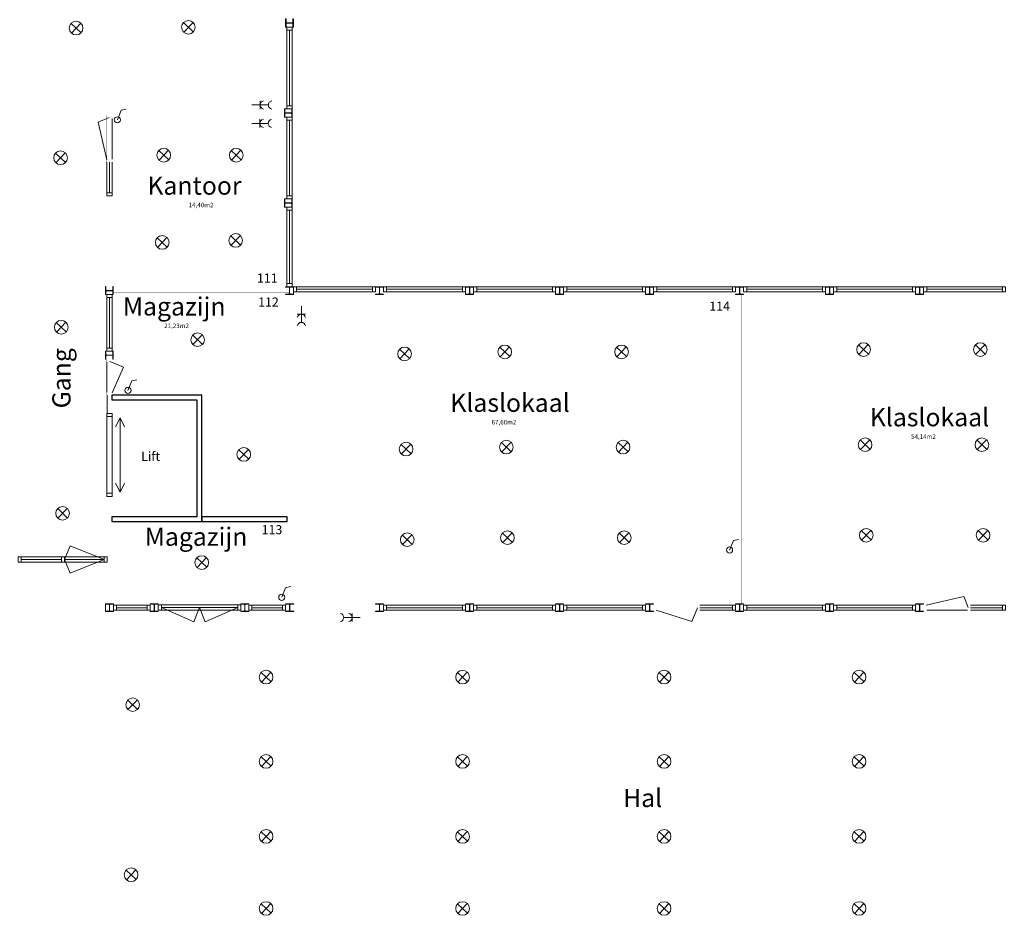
# Model space of a CAD drawing. Header units: millimetres. Extents: x -539328 to 307283, y -3176 to 118900.
# Tile 23 of 33: x 246536 to 268196, y 28434 to 48135. Entities that reach past the tile are written whole.
import ezdxf

# ---------------------------------------------------------------- set-up
doc = ezdxf.new("R2010")
doc.units = ezdxf.units.MM
doc.header["$LTSCALE"] = 50
doc.header["$MEASUREMENT"] = 0
doc.layers.get('0').update_dxf_attribs({"linetype": 'CONTINUOUS'})
doc.layers.add('Binnendeurkozin', color=4, linetype='CONTINUOUS', lineweight=18)
for name, color, linetype in [('Binnenkozijn', 4, 'CONTINUOUS'), ('Binnenmuur', 1, 'CONTINUOUS'), ('Buitenmuur', 1, 'CONTINUOUS'), ('Lichtpunt', 7, 'CONTINUOUS'), ('Lift', 3, 'CONTINUOUS'), ('Profiel', 5, 'CONTINUOUS'), ('Schakelaar', 7, 'CONTINUOUS'), ('Scheidingswanden', 1, 'CONTINUOUS'), ('TEKST', 7, 'CONTINUOUS'), ('Timmerwerk', 5, 'CONTINUOUS'), ('TRAPPEN', 2, 'CONTINUOUS'), ('Wandcontactdoos', 7, 'CONTINUOUS')]:
    doc.layers.add(name, color=color, linetype=linetype)
doc.styles.get("Standard").update_dxf_attribs({"font": 'romans.shx'})

msp = doc.modelspace()

# ---------------------------------------------------------------- linework, layer by layer
at = {"layer": 'Binnendeurkozin', "lineweight": 0}
for p, q in [((248502.721, 45980.308), (248261.59, 45881.478)), ((248566.721, 45065.308), (248566.721, 45965.308)), ((248261.59, 45881.478), (248452.721, 45050.308)), ((248452.721, 40598.807), (248452.721, 39943.807)), ((248516.721, 40613.807), (248817.02, 40490.727)), ((248817.02, 40490.727), (248566.721, 39928.807)), ((247522.721, 36259.809), (247645.801, 36560.109)), ((247645.801, 36560.109), (248392.721, 36259.809)), ((247522.721, 36316.809), (248392.721, 36316.809)), ((248392.721, 36259.809), (247522.721, 36259.809)), ((247522.721, 36259.809), (247645.801, 35959.51)), ((247645.801, 35959.51), (248392.721, 36259.809)), ((267304.892, 35449.438), (266473.722, 35258.307)), ((267403.722, 35208.307), (267304.892, 35449.438)), ((250492.221, 35149.515), (249592.221, 35149.515)), ((249652.221, 35206.515), (250492.221, 35206.515)), ((250369.14, 34892.137), (249652.221, 35206.515)), ((250492.221, 35206.515), (250369.14, 34892.137)), ((250492.221, 35263.515), (251392.221, 35263.515)), ((251332.221, 35206.515), (250492.221, 35206.515)), ((250492.221, 35206.515), (250615.301, 34892.137)), ((250615.301, 34892.137), (251332.221, 35206.515)), ((261320.641, 34894.007), (260533.722, 35144.307)), ((261443.722, 35194.307), (261320.641, 34894.007)), ((266488.722, 35144.307), (267388.722, 35144.307))]:
    msp.add_line(p, q, dxfattribs=at)
at = {"layer": 'Binnendeurkozin', "lineweight": 0, "const_width": 0.8}
for points in [[(248566.721, 46032.308), (248452.721, 46032.308), (248452.721, 45980.308), (248502.721, 45980.308), (248502.721, 45965.308), (248566.721, 45965.308), (248566.721, 46032.308)], [(248452.721, 45980.308), (248502.721, 45980.308), (248502.721, 45050.308), (248452.721, 45050.308), (248452.721, 45980.308)], [(248566.721, 44998.308), (248452.721, 44998.308), (248452.721, 45050.308), (248502.721, 45050.308), (248502.721, 45065.308), (248566.721, 45065.308), (248566.721, 44998.308)], [(248452.721, 40665.807), (248566.721, 40665.807), (248566.721, 40613.807), (248516.721, 40613.807), (248516.721, 40598.807), (248452.721, 40598.807), (248452.721, 40665.807)], [(248452.721, 40066.467), (248452.721, 40598.807)], [(248566.721, 39928.807), (248516.721, 39928.807), (248516.721, 40613.807), (248566.721, 40613.807), (248566.721, 39928.807)], [(248452.721, 39876.807), (248566.721, 39876.807), (248566.721, 39928.807), (248516.721, 39928.807), (248516.721, 39943.807), (248452.721, 39943.807), (248452.721, 39876.807)], [(260481.722, 35258.307), (260481.722, 35144.307), (260533.722, 35144.307), (260533.722, 35194.307), (260548.722, 35194.307), (260548.722, 35258.307), (260481.722, 35258.307)], [(260533.722, 35144.307), (260533.722, 35194.307), (261443.722, 35194.307), (261443.722, 35144.307), (260533.722, 35144.307)], [(260548.722, 35258.307), (261448.722, 35258.307)], [(261495.722, 35258.307), (261495.722, 35144.307), (261443.722, 35144.307), (261443.722, 35194.307), (261428.722, 35194.307), (261428.722, 35258.307), (261495.722, 35258.307)], [(266421.722, 35144.307), (266421.722, 35258.307), (266473.722, 35258.307), (266473.722, 35208.307), (266488.722, 35208.307), (266488.722, 35144.307), (266421.722, 35144.307)], [(267403.722, 35258.307), (267403.722, 35208.307), (266473.722, 35208.307), (266473.722, 35258.307), (267403.722, 35258.307)], [(267455.722, 35144.307), (267455.722, 35258.307), (267403.722, 35258.307), (267403.722, 35208.307), (267388.722, 35208.307), (267388.722, 35144.307), (267455.722, 35144.307)]]:
    msp.add_lwpolyline(points, dxfattribs=at)
at = {"layer": 'Binnendeurkozin', "lineweight": 0}
for points in [[(247522.721, 36202.809), (247455.721, 36202.809), (247455.721, 36316.809), (247522.721, 36316.809), (247522.721, 36202.809)], [(248392.721, 36202.809), (247522.721, 36202.809)], [(248459.721, 36202.809), (248392.721, 36202.809), (248392.721, 36316.809), (248459.721, 36316.809), (248459.721, 36202.809)], [(249592.221, 35263.515), (250492.221, 35263.515)], [(251392.221, 35149.515), (250492.221, 35149.515)]]:
    msp.add_lwpolyline(points, dxfattribs=at)
at = {"layer": 'Binnenkozijn', "lineweight": 0}
for p, q in [((252471.721, 46239.308), (252471.721, 47905.308)), ((252528.721, 47905.308), (252528.721, 46239.308)), ((252471.721, 44259.308), (252471.721, 45925.308)), ((252528.721, 45925.308), (252528.721, 44259.308)), ((248452.721, 44328.308), (248452.721, 44998.308)), ((248509.721, 44998.308), (248509.721, 44328.308)), ((252471.721, 42329.308), (252471.721, 43945.308)), ((252528.721, 43945.308), (252528.721, 42329.308)), ((248509.721, 40912.808), (248509.721, 42024.308)), ((248566.721, 42059.808), (248566.721, 40912.808)), ((252628.721, 42205.308), (254294.721, 42205.308)), ((254294.721, 42148.308), (252628.721, 42148.308)), ((254608.721, 42205.308), (256274.721, 42205.308)), ((256274.721, 42148.308), (254608.721, 42148.308)), ((256588.721, 42205.308), (258254.721, 42205.308)), ((258254.721, 42148.308), (256588.721, 42148.308)), ((258568.721, 42205.308), (260234.721, 42205.308)), ((260234.721, 42148.308), (258568.721, 42148.308)), ((260548.721, 42205.308), (262214.721, 42205.308)), ((262214.721, 42148.308), (260548.721, 42148.308)), ((262528.721, 42205.308), (264194.721, 42205.308)), ((264194.721, 42148.308), (262528.721, 42148.308)), ((264508.721, 42205.308), (266174.721, 42205.308)), ((266174.721, 42148.308), (264508.721, 42148.308)), ((266488.721, 42205.308), (268154.721, 42205.308)), ((268154.721, 42148.308), (266488.721, 42148.308)), ((248566.721, 39404.807), (248566.721, 37716.809)), ((246567.221, 36316.809), (247455.721, 36316.809)), ((247455.721, 36259.809), (246567.221, 36259.809)), ((248668.221, 35258.307), (249338.221, 35258.307)), ((249338.221, 35201.307), (248668.221, 35201.307)), ((251646.221, 35258.307), (252316.221, 35258.307)), ((252316.221, 35201.307), (251646.221, 35201.307)), ((254608.721, 35258.307), (256274.721, 35258.307)), ((256274.721, 35201.307), (254608.721, 35201.307)), ((256588.721, 35258.307), (258254.721, 35258.307)), ((258254.721, 35201.307), (256588.721, 35201.307)), ((258568.721, 35258.307), (260234.721, 35258.307)), ((260234.721, 35201.307), (258568.721, 35201.307)), ((261495.722, 35258.307), (262216.221, 35258.307)), ((262216.221, 35201.307), (261495.722, 35201.307)), ((262528.721, 35258.307), (264194.721, 35258.307)), ((264194.721, 35201.307), (262528.721, 35201.307)), ((264508.721, 35258.307), (266174.721, 35258.307)), ((266174.721, 35201.307), (264508.721, 35201.307)), ((267455.722, 35258.307), (268154.721, 35258.308)), ((268154.721, 35201.308), (267455.722, 35201.308))]:
    msp.add_line(p, q, dxfattribs=at)
for points in [[(252414.721, 47905.308), (252414.721, 47972.308), (252528.721, 47972.308), (252528.721, 47905.308), (252414.721, 47905.308)], [(252414.721, 46239.308), (252414.721, 47905.308)], [(252414.721, 46172.308), (252414.721, 46239.308), (252528.721, 46239.308), (252528.721, 46172.308), (252414.721, 46172.308)], [(252414.721, 45925.308), (252414.721, 45992.308), (252528.721, 45992.308), (252528.721, 45925.308), (252414.721, 45925.308)], [(252414.721, 44259.308), (252414.721, 45925.308)], [(248566.721, 44998.308), (248566.721, 44328.308)], [(248566.721, 44328.308), (248566.721, 44261.308), (248452.721, 44261.308), (248452.721, 44328.308), (248566.721, 44328.308)], [(252414.721, 44192.308), (252414.721, 44259.308), (252528.721, 44259.308), (252528.721, 44192.308), (252414.721, 44192.308)], [(252414.721, 43945.308), (252414.721, 44012.308), (252528.721, 44012.308), (252528.721, 43945.308), (252414.721, 43945.308)], [(252414.721, 42329.308), (252414.721, 43945.308)], [(252414.721, 42262.308), (252414.721, 42329.308), (252528.721, 42329.308), (252528.721, 42262.308), (252414.721, 42262.308)], [(252561.721, 42262.308), (252628.721, 42262.308), (252628.721, 42148.308), (252561.721, 42148.308), (252561.721, 42262.308)], [(252628.721, 42262.308), (254294.721, 42262.308)], [(254294.721, 42262.308), (254361.721, 42262.308), (254361.721, 42148.308), (254294.721, 42148.308), (254294.721, 42262.308)], [(254541.721, 42262.308), (254608.721, 42262.308), (254608.721, 42148.308), (254541.721, 42148.308), (254541.721, 42262.308)], [(254608.721, 42262.308), (256274.721, 42262.308)], [(256274.721, 42262.308), (256341.721, 42262.308), (256341.721, 42148.308), (256274.721, 42148.308), (256274.721, 42262.308)], [(256521.721, 42262.308), (256588.721, 42262.308), (256588.721, 42148.308), (256521.721, 42148.308), (256521.721, 42262.308)], [(256588.721, 42262.308), (258254.721, 42262.308)], [(258254.721, 42262.308), (258321.721, 42262.308), (258321.721, 42148.308), (258254.721, 42148.308), (258254.721, 42262.308)], [(258501.721, 42262.308), (258568.721, 42262.308), (258568.721, 42148.308), (258501.721, 42148.308), (258501.721, 42262.308)], [(258568.721, 42262.308), (260234.721, 42262.308)], [(260234.721, 42262.308), (260301.721, 42262.308), (260301.721, 42148.308), (260234.721, 42148.308), (260234.721, 42262.308)], [(260481.721, 42262.308), (260548.721, 42262.308), (260548.721, 42148.308), (260481.721, 42148.308), (260481.721, 42262.308)], [(260548.721, 42262.308), (262214.721, 42262.308)], [(262214.721, 42262.308), (262281.721, 42262.308), (262281.721, 42148.308), (262214.721, 42148.308), (262214.721, 42262.308)], [(262461.721, 42262.308), (262528.721, 42262.308), (262528.721, 42148.308), (262461.721, 42148.308), (262461.721, 42262.308)], [(262528.721, 42262.308), (264194.721, 42262.308)], [(264194.721, 42262.308), (264261.721, 42262.308), (264261.721, 42148.308), (264194.721, 42148.308), (264194.721, 42262.308)], [(264441.721, 42262.308), (264508.721, 42262.308), (264508.721, 42148.308), (264441.721, 42148.308), (264441.721, 42262.308)], [(264508.721, 42262.308), (266174.721, 42262.308)], [(266174.721, 42262.308), (266241.721, 42262.308), (266241.721, 42148.308), (266174.721, 42148.308), (266174.721, 42262.308)], [(266421.721, 42262.308), (266488.721, 42262.308), (266488.721, 42148.308), (266421.721, 42148.308), (266421.721, 42262.308)], [(266488.721, 42262.308), (268154.721, 42262.308)], [(268154.721, 42262.308), (268221.721, 42262.308), (268221.721, 42148.308), (268154.721, 42148.308), (268154.721, 42262.308)], [(248452.721, 42024.308), (248452.721, 42091.308), (248566.721, 42091.308), (248566.721, 42024.308), (248452.721, 42024.308)], [(248452.721, 40912.808), (248452.721, 42059.808)], [(248452.721, 40845.808), (248452.721, 40912.808), (248566.721, 40912.808), (248566.721, 40845.808), (248452.721, 40845.808)], [(248452.721, 39404.807), (248452.721, 39471.807), (248566.721, 39471.807), (248566.721, 39404.807), (248452.721, 39404.807)], [(248452.721, 37716.809), (248452.721, 39404.807)], [(248452.721, 37649.809), (248452.721, 37716.809), (248566.721, 37716.809), (248566.721, 37649.809), (248452.721, 37649.809)], [(246567.221, 36202.809), (246500.221, 36202.809), (246500.221, 36316.809), (246567.221, 36316.809), (246567.221, 36202.809)], [(247455.721, 36202.809), (246567.221, 36202.809)], [(248668.221, 35144.307), (248601.221, 35144.307), (248601.221, 35258.307), (248668.221, 35258.307), (248668.221, 35144.307)], [(249338.221, 35144.307), (248668.221, 35144.307)], [(249405.221, 35144.307), (249338.221, 35144.307), (249338.221, 35258.307), (249405.221, 35258.307), (249405.221, 35144.307)], [(249652.221, 35149.515), (249585.221, 35149.515), (249585.221, 35263.515), (249652.221, 35263.515), (249652.221, 35149.515)], [(251399.221, 35149.515), (251332.221, 35149.515), (251332.221, 35263.515), (251399.221, 35263.515), (251399.221, 35149.515)], [(251646.221, 35144.307), (251579.221, 35144.307), (251579.221, 35258.307), (251646.221, 35258.307), (251646.221, 35144.307)], [(252316.221, 35144.307), (251646.221, 35144.307)], [(252383.221, 35144.307), (252316.221, 35144.307), (252316.221, 35258.307), (252383.221, 35258.307), (252383.221, 35144.307)], [(254608.721, 35144.307), (254541.721, 35144.307), (254541.721, 35258.307), (254608.721, 35258.307), (254608.721, 35144.307)], [(256274.721, 35144.307), (254608.721, 35144.307)], [(256341.721, 35144.307), (256274.721, 35144.307), (256274.721, 35258.307), (256341.721, 35258.307), (256341.721, 35144.307)], [(256588.721, 35144.307), (256521.721, 35144.307), (256521.721, 35258.307), (256588.721, 35258.307), (256588.721, 35144.307)], [(258254.721, 35144.307), (256588.721, 35144.307)], [(258321.721, 35144.307), (258254.721, 35144.307), (258254.721, 35258.307), (258321.721, 35258.307), (258321.721, 35144.307)], [(258568.721, 35144.307), (258501.721, 35144.307), (258501.721, 35258.307), (258568.721, 35258.307), (258568.721, 35144.307)], [(260234.721, 35144.307), (258568.721, 35144.307)], [(260301.721, 35144.307), (260234.721, 35144.307), (260234.721, 35258.307), (260301.721, 35258.307), (260301.721, 35144.307)], [(262216.221, 35144.307), (261495.722, 35144.307)], [(262283.221, 35144.307), (262216.221, 35144.307), (262216.221, 35258.307), (262283.221, 35258.307), (262283.221, 35144.307)], [(262528.721, 35144.307), (262461.721, 35144.307), (262461.721, 35258.307), (262528.721, 35258.307), (262528.721, 35144.307)], [(264194.721, 35144.307), (262528.721, 35144.307)], [(264261.721, 35144.307), (264194.721, 35144.307), (264194.721, 35258.307), (264261.721, 35258.307), (264261.721, 35144.307)], [(264508.721, 35144.307), (264441.721, 35144.307), (264441.721, 35258.307), (264508.721, 35258.307), (264508.721, 35144.307)], [(266174.721, 35144.307), (264508.721, 35144.307)], [(266241.721, 35144.307), (266174.721, 35144.307), (266174.721, 35258.307), (266241.721, 35258.307), (266241.721, 35144.307)], [(268154.721, 35144.308), (267455.722, 35144.307)], [(268221.721, 35144.308), (268154.721, 35144.308), (268154.721, 35258.308), (268221.721, 35258.308), (268221.721, 35144.308)]]:
    msp.add_lwpolyline(points, dxfattribs=at)
at = {"layer": 'Binnenmuur', "lineweight": 0, "const_width": 0.8}
for points in [[(248459.721, 42179.808), (248559.721, 42179.807), (248559.721, 44261.308), (248459.721, 44261.308), (248459.721, 42179.808), (248559.721, 42179.807)], [(252521.721, 35286.807), (252521.721, 35286.807), (252521.721, 42091.307), (252421.721, 42091.307), (252421.721, 35286.807), (252521.721, 35286.807)], [(262421.721, 35286.807), (262421.721, 35286.807), (262421.721, 42091.307), (262321.721, 42091.307), (262321.721, 35286.807), (262421.721, 35286.807)], [(248559.721, 39876.807), (248559.721, 39471.807), (248459.721, 39471.807), (248459.721, 39876.807), (248559.721, 39876.807)], [(248511.221, 35286.808), (248559.721, 35286.807), (248559.721, 37649.809), (248459.721, 37649.809), (248459.721, 35286.808), (248511.221, 35286.808)]]:
    msp.add_lwpolyline(points, dxfattribs=at)
at = {"layer": 'Buitenmuur', "lineweight": 0}
msp.add_line((248459.721, 39876.807), (248459.721, 39471.807), dxfattribs=at)
at = {"layer": 'Buitenmuur', "lineweight": 0, "const_width": 0.8}
for points in [[(252357.721, 46032.308), (245536.221, 46032.308), (245536.221, 46132.308), (252357.721, 46132.308), (252357.721, 46032.308)], [(252468.721, 42126.807), (248595.221, 42126.807), (248595.221, 42226.807), (252468.721, 42226.807), (252468.721, 42126.807)], [(254448.721, 35151.307), (252477.721, 35151.307), (252477.721, 35251.307), (254448.721, 35251.307), (254448.721, 35151.307)]]:
    msp.add_lwpolyline(points, dxfattribs=at)
at = {"layer": 'Lichtpunt', "lineweight": 0}
for p, q in [((247668.395, 48054.21), (247885.938, 47847.631)), ((247673.877, 47842.149), (247880.456, 48059.692)), ((250137.712, 48071.464), (250355.255, 47864.884)), ((250143.193, 47859.403), (250349.773, 48076.946)), ((247325.987, 45200.424), (247543.53, 44993.844)), ((247331.469, 44988.363), (247538.048, 45205.905)), ((249596.588, 45257.617), (249814.13, 45051.037)), ((249602.069, 45045.556), (249808.649, 45263.099)), ((251189.875, 45257.617), (251407.418, 45051.037)), ((251195.357, 45045.556), (251401.937, 45263.099)), ((249562.687, 43338.141), (249780.23, 43131.562)), ((249568.169, 43126.08), (249774.749, 43343.623)), ((251178.574, 43383.305), (251396.117, 43176.726)), ((251184.056, 43171.244), (251390.635, 43388.787)), ((247341.896, 41474.36), (247559.438, 41267.781)), ((247347.377, 41262.299), (247553.957, 41479.842)), ((250341.585, 41199.162), (250559.128, 40992.582)), ((250347.067, 40987.101), (250553.647, 41204.643)), ((264990.053, 40983.088), (265207.596, 40776.508)), ((264995.535, 40771.026), (265202.115, 40988.569)), ((267559.981, 40983.088), (267777.524, 40776.508)), ((267565.463, 40771.026), (267772.042, 40988.569)), ((254893.438, 40887.005), (255110.981, 40680.426)), ((254898.92, 40674.944), (255105.5, 40892.487)), ((257097.668, 40930.192), (257315.211, 40723.612)), ((257103.15, 40718.131), (257309.73, 40935.674)), ((259667.596, 40930.192), (259885.139, 40723.612)), ((259673.078, 40718.131), (259879.657, 40935.674)), ((254928.069, 38793.793), (255145.612, 38587.213)), ((254933.551, 38581.732), (255140.13, 38799.275)), ((257132.299, 38836.98), (257349.842, 38630.4)), ((257137.781, 38624.919), (257344.36, 38842.461)), ((259702.227, 38836.98), (259919.77, 38630.4)), ((259707.708, 38624.919), (259914.288, 38842.461)), ((265024.684, 38889.875), (265242.227, 38683.296)), ((265030.166, 38677.814), (265236.745, 38895.357)), ((267594.612, 38889.875), (267812.155, 38683.296)), ((267600.094, 38677.814), (267806.673, 38895.357)), ((251357.24, 38676.522), (251574.782, 38469.942)), ((251362.721, 38464.461), (251569.301, 38682.003)), ((247371.373, 37380.076), (247588.915, 37173.496)), ((247376.854, 37168.015), (247583.434, 37385.558)), ((257157.232, 36843.895), (257374.775, 36637.316)), ((257162.714, 36631.834), (257369.293, 36849.377)), ((259727.16, 36843.895), (259944.703, 36637.316)), ((259732.642, 36631.834), (259939.221, 36849.377)), ((265049.617, 36896.791), (265267.16, 36690.211)), ((265055.099, 36684.729), (265261.678, 36902.272)), ((267619.545, 36896.791), (267837.088, 36690.211)), ((267625.027, 36684.729), (267831.606, 36902.272)), ((254953.002, 36800.708), (255170.545, 36594.129)), ((254958.484, 36588.647), (255165.063, 36806.19)), ((250432.364, 36296.72), (250649.907, 36090.141)), ((250437.846, 36084.659), (250644.426, 36302.202)), ((251847.147, 33776.87), (252064.69, 33570.291)), ((251852.629, 33564.809), (252059.209, 33782.352)), ((256170.225, 33776.87), (256387.767, 33570.291)), ((256175.706, 33564.809), (256382.286, 33782.352)), ((260602.839, 33776.87), (260820.382, 33570.291)), ((260608.321, 33564.809), (260814.9, 33782.352)), ((264892.465, 33776.87), (265110.007, 33570.291)), ((264897.946, 33564.809), (265104.526, 33782.352)), ((248912.559, 33170.191), (249130.102, 32963.611)), ((248918.041, 32958.13), (249124.62, 33175.673)), ((251847.147, 31923.128), (252064.69, 31716.549)), ((251852.629, 31711.067), (252059.209, 31928.61)), ((256170.225, 31923.128), (256387.767, 31716.549)), ((256175.706, 31711.067), (256382.286, 31928.61)), ((260602.839, 31923.128), (260820.382, 31716.549)), ((260608.321, 31711.067), (260814.9, 31928.61)), ((264892.465, 31923.128), (265110.007, 31716.549)), ((264897.946, 31711.067), (265104.526, 31928.61)), ((251847.147, 30271.613), (252064.69, 30065.033)), ((251852.629, 30059.551), (252059.209, 30277.094)), ((256170.225, 30271.613), (256387.767, 30065.033)), ((256175.706, 30059.551), (256382.286, 30277.094)), ((260602.839, 30271.613), (260820.382, 30065.033)), ((260608.321, 30059.551), (260814.9, 30277.094)), ((264892.465, 30271.613), (265110.007, 30065.033)), ((264897.946, 30059.551), (265104.526, 30277.094)), ((248878.827, 29429.003), (249096.37, 29222.423)), ((248884.309, 29216.942), (249090.888, 29434.484)), ((251847.147, 28687.506), (252064.69, 28480.926)), ((251852.629, 28475.445), (252059.209, 28692.988)), ((256170.225, 28687.506), (256387.767, 28480.926)), ((256175.706, 28475.445), (256382.286, 28692.988)), ((260602.839, 28687.506), (260820.382, 28480.926)), ((260608.321, 28475.445), (260814.9, 28692.988)), ((264892.465, 28687.506), (265110.007, 28480.926)), ((264897.946, 28475.445), (265104.526, 28692.988))]:
    msp.add_line(p, q, dxfattribs=at)
for centre in [(247777.167, 47950.92), (250246.483, 47968.174), (249705.359, 45154.327), (251298.647, 45154.327), (247434.758, 45097.134), (249671.459, 43234.852), (251287.345, 43280.016), (247450.667, 41371.071), (250450.357, 41095.872), (257206.44, 40826.902), (259776.368, 40826.902), (265098.825, 40879.798), (267668.753, 40879.798), (255002.21, 40783.715), (255036.841, 38690.503), (257241.07, 38733.69), (259810.998, 38733.69), (265133.455, 38786.586), (267703.383, 38786.586), (251466.011, 38573.232), (247480.144, 37276.786), (255061.774, 36697.419), (257266.003, 36740.605), (259835.931, 36740.605), (265158.389, 36793.501), (267728.316, 36793.501), (250541.136, 36193.431), (251955.919, 33673.581), (256278.996, 33673.581), (260711.611, 33673.581), (265001.236, 33673.581), (249021.33, 33066.901), (251955.919, 31819.838), (256278.996, 31819.838), (260711.611, 31819.838), (265001.236, 31819.838), (251955.919, 30168.323), (256278.996, 30168.323), (260711.611, 30168.323), (265001.236, 30168.323), (248987.599, 29325.713), (251955.919, 28584.216), (256278.996, 28584.216), (260711.611, 28584.216), (265001.236, 28584.216)]:
    msp.add_circle(centre, 150, dxfattribs=at)
at = {"layer": 'Lift', "lineweight": 0, "const_width": 0.8}
msp.add_lwpolyline([(248568.971, 39776.807), (250432.971, 39776.807), (250432.971, 37200.309), (248568.971, 37200.309), (248568.971, 39776.807)], dxfattribs=at)
at = {"layer": 'Profiel', "lineweight": 0}
msp.add_line((252367.221, 45992.308), (252519.221, 45992.308), dxfattribs=at)
for points in [[(252557.221, 48152.308), (252547.721, 48152.308), (252547.721, 48080.308, -0.414213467), (252532.721, 48065.308), (252410.721, 48065.308, -0.414213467), (252395.721, 48080.308), (252395.721, 48152.308), (252386.221, 48152.308), (252386.221, 47972.308), (252395.721, 47972.308), (252395.721, 48044.308, -0.41421385), (252410.721, 48059.308), (252532.721, 48059.308, -0.414213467), (252547.721, 48044.308), (252547.721, 47972.308), (252557.221, 47972.308)], [(252528.721, 46172.308), (252519.221, 46172.308), (252519.221, 46100.308, -0.414213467), (252504.221, 46085.308), (252382.221, 46085.308, -0.414213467), (252367.221, 46100.308), (252367.221, 46172.308), (252357.721, 46172.308), (252357.721, 45992.308), (252367.221, 45992.308), (252367.221, 46064.308, -0.41421385), (252382.221, 46079.308), (252504.221, 46079.307, -0.414213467), (252519.221, 46064.307), (252519.221, 45992.307), (252528.721, 45992.308)], [(252528.721, 44192.308), (252519.221, 44192.308), (252519.221, 44120.308, -0.414213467), (252504.221, 44105.308), (252382.221, 44105.308, -0.414213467), (252367.221, 44120.308), (252367.221, 44192.308), (252357.721, 44192.308), (252357.721, 44012.308), (252367.221, 44012.308), (252367.221, 44084.308, -0.41421385), (252382.221, 44099.308), (252504.221, 44099.307, -0.414213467), (252519.221, 44084.307), (252519.221, 44012.307), (252528.721, 44012.308)], [(248595.221, 42266.807), (248585.721, 42266.807), (248585.721, 42194.807, -0.414213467), (248570.721, 42179.807), (248448.721, 42179.808, -0.414213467), (248433.721, 42194.808), (248433.721, 42266.808), (248424.221, 42266.808), (248424.221, 42086.808), (248433.721, 42086.808), (248433.721, 42158.808, -0.41421385), (248448.721, 42173.807), (248570.721, 42173.807, -0.414213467), (248585.721, 42158.807), (248585.721, 42086.807), (248595.221, 42086.807)], [(252381.721, 42262.308), (252381.721, 42252.808), (252453.721, 42252.807, -0.414213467), (252468.721, 42237.807), (252468.721, 42115.807, -0.414213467), (252453.721, 42100.807), (252381.721, 42100.807), (252381.721, 42091.307), (252561.721, 42091.307), (252561.721, 42100.807), (252489.721, 42100.807, -0.41421385), (252474.721, 42115.807), (252474.721, 42237.807, -0.414213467), (252489.721, 42252.807), (252561.721, 42252.807), (252561.721, 42262.308)], [(254361.721, 42262.308), (254361.721, 42252.808), (254433.721, 42252.807, -0.414213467), (254448.721, 42237.807), (254448.721, 42115.807, -0.414213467), (254433.721, 42100.807), (254361.721, 42100.807), (254361.721, 42091.307), (254541.721, 42091.307), (254541.721, 42100.807), (254469.721, 42100.807, -0.41421385), (254454.721, 42115.807), (254454.721, 42237.807, -0.414213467), (254469.721, 42252.807), (254541.721, 42252.807), (254541.721, 42262.308)], [(256341.721, 42262.308), (256341.721, 42252.808), (256413.721, 42252.807, -0.414213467), (256428.721, 42237.807), (256428.721, 42115.807, -0.414213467), (256413.721, 42100.807), (256341.721, 42100.807), (256341.721, 42091.307), (256521.721, 42091.307), (256521.721, 42100.807), (256449.721, 42100.807, -0.41421385), (256434.721, 42115.807), (256434.721, 42237.807, -0.414213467), (256449.721, 42252.807), (256521.721, 42252.807), (256521.721, 42262.308)], [(258321.721, 42262.308), (258321.721, 42252.808), (258393.721, 42252.807, -0.414213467), (258408.721, 42237.807), (258408.721, 42115.807, -0.414213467), (258393.721, 42100.807), (258321.721, 42100.807), (258321.721, 42091.307), (258501.721, 42091.307), (258501.721, 42100.807), (258429.721, 42100.807, -0.41421385), (258414.721, 42115.807), (258414.721, 42237.807, -0.414213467), (258429.721, 42252.807), (258501.721, 42252.807), (258501.721, 42262.308)], [(260301.721, 42262.308), (260301.721, 42252.808), (260373.721, 42252.807, -0.414213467), (260388.721, 42237.807), (260388.721, 42115.807, -0.414213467), (260373.721, 42100.807), (260301.721, 42100.807), (260301.721, 42091.307), (260481.721, 42091.307), (260481.721, 42100.807), (260409.721, 42100.807, -0.41421385), (260394.721, 42115.807), (260394.721, 42237.807, -0.414213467), (260409.721, 42252.807), (260481.721, 42252.807), (260481.721, 42262.308)], [(262281.721, 42262.308), (262281.721, 42252.808), (262353.721, 42252.807, -0.414213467), (262368.721, 42237.807), (262368.721, 42115.807, -0.414213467), (262353.721, 42100.807), (262281.721, 42100.807), (262281.721, 42091.307), (262461.721, 42091.307), (262461.721, 42100.807), (262389.721, 42100.807, -0.41421385), (262374.721, 42115.807), (262374.721, 42237.807, -0.414213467), (262389.721, 42252.807), (262461.721, 42252.807), (262461.721, 42262.308)], [(264261.721, 42262.308), (264261.721, 42252.808), (264333.721, 42252.807, -0.414213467), (264348.721, 42237.807), (264348.721, 42115.807, -0.414213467), (264333.721, 42100.807), (264261.721, 42100.807), (264261.721, 42091.307), (264441.721, 42091.307), (264441.721, 42100.807), (264369.721, 42100.807, -0.41421385), (264354.721, 42115.807), (264354.721, 42237.807, -0.414213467), (264369.721, 42252.807), (264441.721, 42252.807), (264441.721, 42262.308)], [(266241.721, 42262.308), (266241.721, 42252.808), (266313.721, 42252.807, -0.414213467), (266328.721, 42237.807), (266328.721, 42115.807, -0.414213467), (266313.721, 42100.807), (266241.721, 42100.807), (266241.721, 42091.307), (266421.721, 42091.307), (266421.721, 42100.807), (266349.721, 42100.807, -0.41421385), (266334.721, 42115.807), (266334.721, 42237.807, -0.414213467), (266349.721, 42252.807), (266421.721, 42252.807), (266421.721, 42262.308)], [(248595.221, 40845.808), (248585.721, 40845.808), (248585.721, 40773.808, -0.414213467), (248570.721, 40758.808), (248448.721, 40758.808, -0.414213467), (248433.721, 40773.808), (248433.721, 40845.808), (248424.221, 40845.808), (248424.221, 40665.808), (248433.721, 40665.808), (248433.721, 40737.808, -0.41421385), (248448.721, 40752.808), (248570.721, 40752.807, -0.414213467), (248585.721, 40737.807), (248585.721, 40665.807), (248595.221, 40665.808)], [(248601.221, 35115.807), (248601.221, 35125.307), (248529.221, 35125.307, -0.414213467), (248514.221, 35140.307), (248514.221, 35262.307, -0.414213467), (248529.221, 35277.307), (248601.221, 35277.307), (248601.221, 35286.807), (248421.221, 35286.808), (248421.221, 35277.308), (248493.221, 35277.308, -0.41421385), (248508.221, 35262.308), (248508.22, 35140.308, -0.414213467), (248493.22, 35125.308), (248421.22, 35125.308), (248421.221, 35115.807)], [(249585.221, 35115.807), (249585.221, 35125.307), (249513.221, 35125.307, -0.414213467), (249498.221, 35140.307), (249498.221, 35262.307, -0.414213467), (249513.221, 35277.307), (249585.221, 35277.307), (249585.221, 35286.807), (249405.221, 35286.807), (249405.221, 35277.307), (249477.221, 35277.307, -0.41421385), (249492.221, 35262.307), (249492.22, 35140.307, -0.414213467), (249477.22, 35125.307), (249405.22, 35125.307), (249405.221, 35115.807)], [(251579.221, 35115.807), (251579.221, 35125.307), (251507.221, 35125.307, -0.414213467), (251492.221, 35140.307), (251492.221, 35262.307, -0.414213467), (251507.221, 35277.307), (251579.221, 35277.307), (251579.221, 35286.807), (251399.221, 35286.807), (251399.221, 35277.307), (251471.221, 35277.307, -0.41421385), (251486.221, 35262.307), (251486.221, 35140.307, -0.414213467), (251471.221, 35125.307), (251399.221, 35125.308), (251399.221, 35115.807)], [(252564.721, 35115.807), (252564.721, 35125.307), (252492.721, 35125.307, -0.414213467), (252477.721, 35140.307), (252477.721, 35262.307, -0.414213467), (252492.721, 35277.307), (252564.721, 35277.307), (252564.721, 35286.807), (252384.721, 35286.807), (252384.721, 35277.307), (252456.721, 35277.307, -0.41421385), (252471.721, 35262.307), (252471.721, 35140.307, -0.414213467), (252456.721, 35125.307), (252384.721, 35125.307), (252384.721, 35115.807)], [(254361.721, 35286.807), (254361.721, 35277.307), (254433.721, 35277.307, -0.414213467), (254448.721, 35262.307), (254448.721, 35140.307, -0.414213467), (254433.721, 35125.307), (254361.721, 35125.307), (254361.721, 35115.807), (254541.721, 35115.807), (254541.721, 35125.307), (254469.721, 35125.307, -0.41421385), (254454.721, 35140.307), (254454.721, 35262.307, -0.414213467), (254469.721, 35277.307), (254541.721, 35277.307), (254541.721, 35286.807)], [(256341.721, 35286.807), (256341.721, 35277.307), (256413.721, 35277.307, -0.414213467), (256428.721, 35262.307), (256428.721, 35140.307, -0.414213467), (256413.721, 35125.307), (256341.721, 35125.307), (256341.721, 35115.807), (256521.721, 35115.807), (256521.721, 35125.307), (256449.721, 35125.307, -0.41421385), (256434.721, 35140.307), (256434.721, 35262.307, -0.414213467), (256449.721, 35277.307), (256521.721, 35277.307), (256521.721, 35286.807)], [(258321.721, 35286.807), (258321.721, 35277.307), (258393.721, 35277.307, -0.414213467), (258408.721, 35262.307), (258408.721, 35140.307, -0.414213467), (258393.721, 35125.307), (258321.721, 35125.307), (258321.721, 35115.807), (258501.721, 35115.807), (258501.721, 35125.307), (258429.721, 35125.307, -0.41421385), (258414.721, 35140.307), (258414.721, 35262.307, -0.414213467), (258429.721, 35277.307), (258501.721, 35277.307), (258501.721, 35286.807)], [(260301.721, 35286.807), (260301.721, 35277.307), (260373.721, 35277.307, -0.414213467), (260388.721, 35262.307), (260388.721, 35140.307, -0.414213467), (260373.721, 35125.307), (260301.721, 35125.307), (260301.721, 35115.807), (260481.721, 35115.807), (260481.721, 35125.307), (260409.721, 35125.307, -0.41421385), (260394.721, 35140.307), (260394.721, 35262.307, -0.414213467), (260409.721, 35277.307), (260481.721, 35277.307), (260481.721, 35286.807)], [(262461.721, 35115.807), (262461.721, 35125.307), (262389.721, 35125.307, -0.414213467), (262374.721, 35140.307), (262374.721, 35262.307, -0.414213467), (262389.721, 35277.307), (262461.721, 35277.307), (262461.721, 35286.807), (262281.721, 35286.807), (262281.721, 35277.307), (262353.721, 35277.307, -0.41421385), (262368.721, 35262.307), (262368.721, 35140.307, -0.414213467), (262353.721, 35125.307), (262281.721, 35125.307), (262281.721, 35115.807)], [(264261.721, 35286.808), (264261.721, 35277.308), (264333.721, 35277.308, -0.414213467), (264348.721, 35262.308), (264348.721, 35140.308, -0.414213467), (264333.721, 35125.308), (264261.721, 35125.308), (264261.721, 35115.808), (264441.721, 35115.807), (264441.721, 35125.307), (264369.721, 35125.307, -0.41421385), (264354.721, 35140.307), (264354.721, 35262.307, -0.414213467), (264369.721, 35277.307), (264441.721, 35277.307), (264441.721, 35286.808)], [(266241.721, 35286.808), (266241.721, 35277.308), (266313.721, 35277.308, -0.414213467), (266328.721, 35262.308), (266328.721, 35140.308, -0.414213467), (266313.721, 35125.308), (266241.721, 35125.308), (266241.721, 35115.808), (266421.721, 35115.807), (266421.721, 35125.307), (266349.721, 35125.307, -0.41421385), (266334.721, 35140.307), (266334.721, 35262.307, -0.414213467), (266349.721, 35277.307), (266421.721, 35277.307), (266421.721, 35286.808)]]:
    msp.add_lwpolyline(points, format="xyb", close=True, dxfattribs=at)
at = {"layer": 'Schakelaar', "lineweight": 0}
for p, q in [((248685.001, 45932.565), (248767.76, 46141.792)), ((248917.393, 39979.93), (249000.152, 40189.157)), ((262152.337, 36469.035), (262235.096, 36678.262)), ((252301.113, 35429.906), (252383.872, 35639.133))]:
    msp.add_line(p, q, dxfattribs=at)
for centre in [(248685.001, 45932.565), (248917.393, 39979.93), (262152.337, 36469.035), (252301.113, 35429.906)]:
    msp.add_circle(centre, 67.5, dxfattribs=at)
at = {"layer": 'Scheidingswanden'}
for points in [[(248559.721, 39776.807), (250432.971, 39776.807), (250432.971, 37200.309), (248559.721, 37200.309), (248559.721, 37100.309), (250442.221, 37100.309), (250542.221, 37100.309), (250542.221, 39876.807), (248559.721, 39876.807), (248559.721, 39776.807)], [(250542.221, 37100.309), (252421.721, 37100.309), (252421.721, 37200.309), (250542.221, 37200.309), (250542.221, 37100.309)]]:
    msp.add_lwpolyline(points, dxfattribs=at)
at = {"layer": 'Timmerwerk', "lineweight": 0}
for p, q in [((252367.221, 46172.308), (252519.221, 46172.308)), ((252367.221, 44192.308), (252519.221, 44192.308)), ((252367.221, 44012.308), (252519.221, 44012.308)), ((252561.721, 42100.807), (252561.721, 42148.308)), ((256341.721, 42100.807), (256341.721, 42148.308)), ((256521.721, 42100.807), (256521.721, 42148.308)), ((258321.721, 42100.807), (258321.721, 42148.308)), ((258501.721, 42100.807), (258501.721, 42148.308)), ((260301.721, 42100.807), (260301.721, 42148.308)), ((260481.721, 42100.807), (260481.721, 42148.308)), ((264261.721, 42100.807), (264261.721, 42148.308)), ((264441.721, 42100.807), (264441.721, 42148.308)), ((266241.721, 42100.807), (266241.721, 42148.308)), ((266421.721, 42100.807), (266421.721, 42148.308)), ((248421.221, 35277.308), (248421.221, 35125.308)), ((248601.221, 35277.307), (248601.221, 35125.307)), ((266241.721, 35125.308), (266241.721, 35172.808))]:
    msp.add_line(p, q, dxfattribs=at)
at = {"layer": 'Timmerwerk', "lineweight": 0, "const_width": 0.8}
msp.add_lwpolyline([(252383.221, 35277.307), (252383.221, 35125.307)], dxfattribs=at)
at = {"layer": 'TRAPPEN', "lineweight": 0}
for p, q in [((248644.191, 39180.808), (248744.191, 39380.808)), ((248744.191, 37740.808), (248744.191, 39380.808)), ((248744.191, 39380.808), (248844.191, 39180.808)), ((248744.191, 37740.808), (248644.191, 37940.808)), ((248844.191, 37940.808), (248744.191, 37740.808))]:
    msp.add_line(p, q, dxfattribs=at)
at = {"layer": 'Wandcontactdoos', "lineweight": 0}
for p, q in [((248767.76, 46141.792), (248877.607, 46166.936)), ((251645.912, 46259.606), (251825.912, 46259.606)), ((251825.912, 46349.606), (251825.912, 46169.606)), ((251825.912, 46259.606), (252005.912, 46259.606)), ((251821.743, 45943.904), (251821.743, 45763.904)), ((251641.743, 45853.904), (251821.743, 45853.904)), ((251821.743, 45853.904), (252001.743, 45853.904)), ((252732.706, 41836.494), (252732.706, 41656.494)), ((252822.706, 41656.494), (252642.706, 41656.494)), ((252732.706, 41656.494), (252732.706, 41476.494)), ((249000.152, 40189.157), (249109.999, 40214.301)), ((262235.096, 36678.262), (262344.944, 36703.406)), ((252383.872, 35639.133), (252493.719, 35664.277)), ((253848.303, 34986.176), (253668.303, 34986.176)), ((253848.303, 34896.176), (253848.303, 35076.176)), ((254028.303, 34986.176), (253848.303, 34986.176))]:
    msp.add_line(p, q, dxfattribs=at)
for centre, start, end in [((251917.591, 46259.606), 100.9801994, 259.0198006), ((252097.591, 46259.606), 100.9801994, 259.0198006), ((251913.421, 45853.904), 100.9801994, 259.0198006), ((252093.421, 45853.904), 100.9801994, 259.0198006), ((252732.706, 41564.815), 10.9801994, 169.0198006), ((252732.706, 41384.815), 10.9801994, 169.0198006), ((253576.625, 34986.176), 280.9801994, 79.0198006), ((253756.625, 34986.176), 280.9801994, 79.0198006)]:
    msp.add_arc(centre, 91.678, start, end, dxfattribs=at)

# ---------------------------------------------------------------- texts
at = {"lineweight": 0, "char_height": 100, "attachment_point": 1}
for s, insert in [('14,40m2', (250254.11, 44108.503)), ('21,23m2', (249716.019, 41451.389)), ('67,60m2', (256918.182, 39331.717)), ('54,14m2', (266145.748, 39014.405))]:
    msp.add_mtext_dynamic_manual_height_columns(s, width=2150.52218, gutter_width=15, heights=[0], dxfattribs=dict(at, insert=insert))
at = {"layer": 'TEKST', "lineweight": 0, "attachment_point": 1}
for s, insert, char_height in [('Kantoor', (249345.108, 44685.086), 400), ('111', (251755.852, 42552.345), 200), ('Magazijn', (248807.017, 42027.971), 400), ('112', (251781.048, 42026.027), 200), ('114', (261705.767, 41933.04), 200), ('Klaslokaal', (256009.18, 39908.299), 400), ('Klaslokaal', (265236.745, 39590.987), 400), ('Lift', (249209.071, 38630.199), 200), ('Magazijn', (249286.702, 36962.548), 400), ('113', (251858.693, 37017.287), 200), ('Hal', (259809.816, 31215.608), 400)]:
    msp.add_mtext_dynamic_manual_height_columns(s, width=2150.52218, gutter_width=15, heights=[0], dxfattribs=dict(at, insert=insert, char_height=char_height))
at = {"layer": 'TEKST', "lineweight": 0, "insert": (247253.731, 39585.267), "char_height": 400, "attachment_point": 1, "rotation": 90}
msp.add_mtext_dynamic_manual_height_columns('Gang', width=2150.52218, gutter_width=15, heights=[0], dxfattribs=at)

doc.saveas('drawing.dxf')
